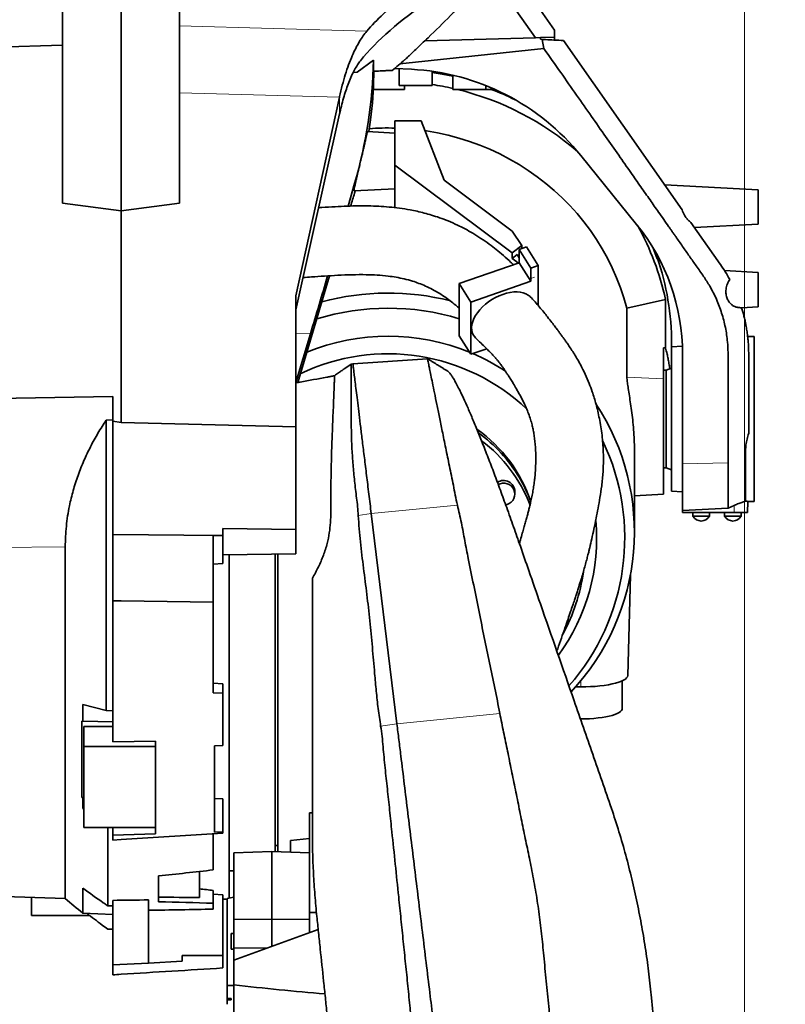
# Model space of a CAD drawing. Header units: millimetres. Extents: x 0 to 11920, y 0 to 8400.
# Tile 38 of 58: x 9032 to 9588, y 2629 to 3344. Entities that reach past the tile are written whole.
import ezdxf

# ---------------------------------------------------------------- set-up
doc = ezdxf.new("R2010")
doc.units = ezdxf.units.MM
doc.header["$LTSCALE"] = 20
doc.styles.add('SLDTEXTSTYLE0', font='TXT', dxfattribs={"width": 0.605})
doc.dimstyles.new('SLDDIMSTYLE0', dxfattribs={"dimtxt": 70, "dimasz": 70, "dimexe": 0, "dimexo": 0.0625, "dimgap": 17.5, "dimtad": 1, "dimdec": 1, "dimrnd": 1e-09, "dimzin": 12, "dimdsep": 46, "dimtxsty": 'SLDTEXTSTYLE0', "dimsah": 1, "dimcen": 0.09, "dimadec": 0, "dimazin": 3, "dimtfac": 1, "dimtofl": 0, "dimtmove": 0, "dimatfit": 3, "dimfxl": 1, "dimfrac": 2, "dimtolj": 1, "dimtzin": 12, "dimarcsym": 0})

# ---------------------------------------------------------------- blocks, each defined once
blk = doc.blocks.new('_D')
at = {"color": 7, "linetype": 'Continuous', "lineweight": 0}
for p, q in [((9105.74, 3785.49), (9105.74, 3906.18)), ((9558.74, 2030.15), (9558.74, 3906.18)), ((9558.74, 3876.18), (9105.74, 3876.18)), ((9558.74, 3876.18), (10481.16, 3876.18))]:
    blk.add_line(p, q, dxfattribs=at)
at = {"color": 7, "linetype": 'Continuous', "lineweight": 18}
for points in [[(9105.74, 3876.18), (9175.74, 3866.18), (9175.74, 3886.18)], [(9558.74, 3876.18), (9488.74, 3886.18), (9488.74, 3866.18)]]:
    blk.add_solid(points, dxfattribs=at)
at = {"color": 7, "linetype": 'Continuous', "lineweight": 18, "char_height": 70, "attachment_point": 1, "style": 'SLDTEXTSTYLE0'}
for s, insert in [('(2x M8 Through)', (9769.98, 3966.41)), ('453', (9583.32, 3966.41))]:
    blk.add_mtext(s, dxfattribs=dict(at, insert=insert))

msp = doc.modelspace()

# ---------------------------------------------------------------- linework, layer by layer
at = {"color": 7, "linetype": 'Continuous', "lineweight": 35}
for p, q in [((9391.44, 3378.24), (9420.74, 3336.39)), ((9406.82, 3330.97), (9375.5, 3375.7)), ((9105.74, 3366.09), (9105.74, 3205.14)), ((9063.24, 3362.37), (9063.24, 3210.87)), ((9148.24, 3362.37), (9148.24, 3210.87)), ((9420.74, 3336.39), (9420.74, 3331.34)), ((9406.82, 3330.97), (9326.54, 3328.87)), ((9410.39, 3331.07), (9406.82, 3330.97)), ((9420.74, 3331.34), (9410.39, 3331.07)), ((9410.39, 3331.07), (9410.39, 3329.86)), ((9411.7, 3329.79), (9410.39, 3329.86)), ((9411.7, 3329.79), (9412.93, 3323.26)), ((9420.74, 3329.32), (9420.74, 3331.34)), ((9513.41, 3205.92), (9427.24, 3328.98)), ((9063.24, 3325.6), (8870.74, 3320.06)), ((9308.36, 3311.96), (9412.93, 3323.26)), ((9277.21, 3305.97), (9289.21, 3314.59)), ((9274.48, 3305.83), (9277.21, 3305.97)), ((9289.31, 3306.61), (9289.28, 3303.75)), ((9316.66, 3308.09), (9304.5, 3308.73)), ((9307.74, 3308.56), (9307.74, 3296.39)), ((9331.74, 3296.39), (9331.74, 3306.63)), ((9346.74, 3303.78), (9346.74, 3293.39)), ((9299.74, 3293.39), (9288.96, 3293.39)), ((9311.74, 3293.39), (9299.74, 3293.39)), ((9319.74, 3296.39), (9307.74, 3296.39)), ((9311.74, 3293.39), (9311.74, 3296.39)), ((9331.74, 3296.39), (9319.74, 3296.39)), ((9358.74, 3293.39), (9346.74, 3293.39)), ((9370.74, 3293.39), (9358.74, 3293.39)), ((9370.74, 3293.39), (9370.74, 3296.23)), ((9374.74, 3293.39), (9370.74, 3293.39)), ((9374.74, 3293.39), (9374.74, 3294.57)), ((9232.74, 3143.54), (9264.37, 3287.71)), ((9264.49, 3275.74), (9232.74, 3133.22)), ((9287.03, 3271.4), (9285.75, 3262.75)), ((9304.74, 3270.6), (9304.74, 3238.29)), ((9304.74, 3270.6), (9323.78, 3270.6)), ((9323.78, 3270.6), (9340.44, 3227.47)), ((9304.74, 3261.75), (9284.86, 3262.79)), ((9480.31, 3195.38), (9439.88, 3245.31)), ((9304.74, 3238.29), (9389.94, 3174.65)), ((9304.74, 3207.49), (9304.74, 3238.29)), ((9340.44, 3227.47), (9389.94, 3190.5)), ((9275.43, 3225.11), (9270.64, 3208.64)), ((9275.13, 3219.67), (9304.74, 3221.23)), ((9568.74, 3220.48), (9500.72, 3224.04)), ((9568.74, 3220.48), (9568.74, 3195.48)), ((9275.9, 3219.71), (9275.43, 3218.06)), ((9063.24, 3210.87), (9105.74, 3205.14)), ((9105.74, 3205.14), (9148.24, 3210.87)), ((9105.74, 3051.49), (9105.74, 3205.14)), ((9541.08, 3166.4), (9519.82, 3196.77)), ((9522.42, 3193.05), (9568.74, 3195.48)), ((9389.94, 3190.5), (9397.01, 3179.94)), ((9397.01, 3179.94), (9389.94, 3174.65)), ((9394.92, 3177.17), (9400.36, 3179.06)), ((9403.37, 3163.63), (9394.92, 3177.17)), ((9394.92, 3177.17), (9394.92, 3169.52)), ((9397.01, 3177.89), (9397.01, 3179.94)), ((9400.36, 3179.06), (9408.81, 3165.52)), ((9492.38, 3178.13), (9495.25, 3170.29)), ((9389.94, 3170.67), (9389.94, 3174.65)), ((9393.54, 3173.36), (9389.94, 3170.67)), ((9389.94, 3170.67), (9393.26, 3168.18)), ((9394.92, 3171.15), (9393.54, 3173.36)), ((9494.78, 3171.6), (9495.25, 3171.41)), ((9495.25, 3171.41), (9495.25, 3170.29)), ((9394.92, 3167.53), (9351.42, 3152.37)), ((9393.26, 3168.18), (9393.63, 3167.9)), ((9394.06, 3167.23), (9393.63, 3167.9)), ((9393.63, 3167.9), (9393.63, 3167.08)), ((9394.92, 3169.52), (9394.92, 3167.53)), ((9394.92, 3167.53), (9403.37, 3153.99)), ((9403.37, 3163.63), (9408.81, 3165.52)), ((9403.37, 3163.63), (9403.37, 3155.98)), ((9408.81, 3165.52), (9408.81, 3139.32)), ((9541.14, 3166.31), (9541.08, 3166.4)), ((9257.26, 3158), (9234.08, 3080.44)), ((9403.37, 3155.98), (9403.37, 3153.99)), ((9568.74, 3160.48), (9544.17, 3161.77)), ((9568.74, 3160.48), (9568.74, 3135.48)), ((9359.87, 3138.83), (9351.42, 3152.37)), ((9351.42, 3152.37), (9351.42, 3114.48)), ((9403.37, 3153.99), (9359.87, 3138.83)), ((9232.74, 3048.36), (9232.74, 3143.54)), ((9359.87, 3138.83), (9359.87, 3100.94)), ((9408.81, 3139.32), (9408.81, 3136.7)), ((9408.81, 3136.7), (9408.81, 3136.42)), ((9473.26, 3134.46), (9501.31, 3140.88)), ((9473.26, 3084.44), (9473.26, 3134.46)), ((9501.31, 3140.88), (9501.31, 3105.52)), ((9556.59, 3134.84), (9568.74, 3135.48)), ((9556.59, 3134.84), (9558.1, 3129.53)), ((9232.74, 3080.37), (9243.38, 3115.92)), ((9359.87, 3100.94), (9351.42, 3114.48)), ((9565.74, 3113.98), (9561, 3113.98)), ((9565.74, 3113.98), (9565.74, 2993.98)), ((9499.74, 3083.1), (9499.74, 3105.58)), ((9505.74, 3106.48), (9505.74, 3108.47)), ((9513.62, 3106.89), (9505.74, 3106.48)), ((9505.74, 3106.48), (9505.74, 3001.48)), ((9359.87, 3100.94), (9371.44, 3104.97)), ((9513.74, 3021.25), (9513.74, 3100.98)), ((9561.74, 3100.98), (9561.74, 3100.91)), ((9561.74, 3100.91), (9561.74, 3095.86)), ((9273, 3093.69), (9268.28, 3090.63)), ((9274.2, 3093.99), (9272.99, 3093.77)), ((9328.42, 3097.75), (9274.2, 3093.99)), ((9274.22, 3093.99), (9274.21, 3093.99)), ((9561.74, 3095.86), (9561.74, 3091.92)), ((9501.74, 3089.48), (9499.74, 3089.48)), ((9505.74, 3090.93), (9501.74, 3089.48)), ((9501.74, 3053.98), (9501.74, 3089.48)), ((9235.95, 3080.78), (9232.74, 3080.2)), ((8984.1, 3068.48), (9099.74, 3070.2)), ((9099.74, 3052.26), (9099.74, 3070.2)), ((9099.74, 3053.44), (9094.95, 3053.17)), ((9094.95, 2842.14), (9094.95, 3053.17)), ((9099.74, 3052.26), (9099.74, 2969.95)), ((9105.74, 3051.49), (9099.74, 3052.26)), ((9232.74, 3048.36), (9105.74, 3051.49)), ((9232.74, 2973.65), (9232.74, 3048.36)), ((9501.74, 3018.48), (9501.74, 3053.98)), ((9478.74, 2971.87), (9478.74, 3031.14)), ((9513.74, 2987.55), (9513.74, 3021.25)), ((9546.74, 3024.16), (9546.74, 3022.08)), ((9499.74, 3018.48), (9501.74, 3018.48)), ((9501.74, 3018.48), (9505.74, 3017.02)), ((9099.74, 2999.28), (9099.74, 2999.28)), ((9391.88, 2999.39), (9391.88, 3001.34)), ((9478.74, 2998.18), (9499.75, 2999.28)), ((9505.74, 3001.48), (9513.74, 3001.06)), ((9551.28, 2991.12), (9546.74, 2989.03)), ((9560.8, 2985.98), (9561.22, 2993.99)), ((9561.1, 2993.98), (9565.74, 2993.98)), ((9306.18, 2832.49), (9287.51, 2985.14)), ((9513.74, 2987.55), (9546.74, 2989.03)), ((9513.74, 2985.98), (9513.74, 2987.55)), ((9551.27, 2985.98), (9513.74, 2985.98)), ((9521.24, 2985.98), (9521.24, 2983.38)), ((9533.24, 2983.38), (9533.24, 2985.98)), ((9544.24, 2985.98), (9544.24, 2983.38)), ((9560.8, 2985.98), (9551.27, 2985.98)), ((9556.24, 2983.38), (9556.24, 2985.98)), ((9521.24, 2983.38), (9533.24, 2983.38)), ((9544.24, 2983.38), (9556.24, 2983.38)), ((9099.74, 2969.95), (9177.3, 2969.23)), ((9099.74, 2969.95), (9099.74, 2921.86)), ((9179.74, 2969.29), (9179.74, 2974.27)), ((9232.74, 2973.65), (9179.74, 2974.27)), ((9232.74, 2956), (9232.74, 2973.65)), ((9172.74, 2968.99), (9177.3, 2969.23)), ((9172.74, 2968.99), (9172.74, 2920.76)), ((9179.74, 2969.29), (9177.3, 2969.23)), ((9179.74, 2969.29), (9179.74, 2948.83)), ((9065.22, 2705.4), (9065.22, 2961)), ((9179.74, 2955.28), (9232.74, 2956)), ((9184.24, 2955.35), (9184.24, 2705.67)), ((9217.74, 2955.8), (9217.74, 2739.59)), ((9172.74, 2948.37), (9179.74, 2948.83)), ((9473.82, 2867.49), (9475.79, 2940.47)), ((9099.74, 2921.86), (9099.74, 2819.34)), ((9172.74, 2920.76), (9172.74, 2854.89)), ((9469.74, 2843.3), (9469.74, 2863.6)), ((9179.74, 2861.58), (9172.74, 2862.01)), ((9179.74, 2854.59), (9179.74, 2861.58)), ((9439.74, 2859.24), (9435.96, 2859.24)), ((9179.74, 2854.59), (9172.74, 2854.89)), ((9179.74, 2854.59), (9179.74, 2816.63)), ((9094.95, 2842.14), (9077.93, 2846.51)), ((9077.93, 2846.51), (9077.93, 2834.24)), ((9099.74, 2841.83), (9094.95, 2842.14)), ((9077.23, 2834.42), (9077.23, 2778.95)), ((9077.93, 2834.24), (9099.74, 2833.87)), ((9078.74, 2830.35), (9078.74, 2815.98)), ((9078.74, 2830.35), (9099.74, 2830.35)), ((9130.74, 2819.87), (9099.74, 2819.34)), ((9130.74, 2752.37), (9130.74, 2819.87)), ((9130.74, 2815.98), (9078.74, 2815.98)), ((9078.74, 2757.14), (9078.74, 2815.98)), ((9179.74, 2816.63), (9173.74, 2816.52)), ((9173.74, 2816.52), (9173.74, 2753.71)), ((9077.23, 2778.95), (9078.74, 2778.95)), ((9077.93, 2778.62), (9077.93, 2770.81)), ((9078.74, 2778.6), (9077.93, 2778.62)), ((9179.74, 2777.85), (9173.74, 2778.04)), ((9179.74, 2753.9), (9179.74, 2777.85)), ((9077.93, 2770.81), (9078.74, 2770.82)), ((9077.93, 2770.81), (9078.74, 2770.46)), ((9242.74, 2767.78), (9244.74, 2767.84)), ((9242.74, 2767.78), (9242.74, 2695.3)), ((9078.74, 2757.14), (9130.74, 2757.14)), ((9096.21, 2757.14), (9096.21, 2700.07)), ((9099.74, 2751.41), (9099.74, 2757.14)), ((9099.74, 2751.41), (9130.74, 2752.37)), ((9099.74, 2751.41), (9099.74, 2747.94)), ((9172.74, 2752.34), (9172.74, 2726.23)), ((9173.74, 2753.71), (9179.74, 2753.9)), ((9179.74, 2753.9), (9179.74, 2752.85)), ((9228.74, 2747.61), (9242.74, 2749.03)), ((9217.74, 2743.99), (9219.74, 2743.99)), ((9228.74, 2747.61), (9228.74, 2739.2)), ((9187.74, 2738.7), (9215.24, 2739.68)), ((9187.74, 2690.24), (9187.74, 2738.7)), ((9242.74, 2738.7), (9215.24, 2739.68)), ((9215.24, 2690.42), (9215.24, 2739.68)), ((9133, 2703.11), (9133, 2721.85)), ((9162.74, 2706.17), (9162.74, 2725.11)), ((9184.24, 2725.49), (9187.74, 2725.49)), ((9077.93, 2713.06), (9077.93, 2694.93)), ((9021.13, 2706.94), (9065.22, 2705.4)), ((9040.74, 2693.07), (9040.74, 2706.26)), ((9172.74, 2702.08), (9172.74, 2711.37)), ((9172.74, 2708.61), (9179.74, 2708.07)), ((9179.74, 2708.07), (9179.74, 2664.09)), ((9179.74, 2704.99), (9182.74, 2704.99)), ((9182.74, 2705.55), (9187.74, 2706.35)), ((9182.74, 2705.55), (9182.74, 2642.13)), ((9099.74, 2657.17), (9099.74, 2704.11)), ((9125.74, 2658.54), (9125.74, 2704.48)), ((9172.74, 2697.71), (9172.74, 2702.08)), ((9040.74, 2693.07), (9083.04, 2693.07)), ((9077.93, 2694.93), (9099.74, 2693.79)), ((9187.74, 2690.24), (9215.24, 2690.42)), ((9242.74, 2690.24), (9215.24, 2690.42)), ((9215.24, 2670.65), (9215.24, 2690.42)), ((9247.7, 2695.3), (9242.74, 2695.3)), ((9242.74, 2695.3), (9242.74, 2680.69)), ((9187.74, 2669.68), (9187.74, 2690.24)), ((9187.74, 2680.07), (9185.74, 2680.07)), ((9185.74, 2668.77), (9185.74, 2680.07)), ((9187.74, 2660.61), (9248.98, 2682.97)), ((9187.74, 2669.68), (9211.48, 2669.28)), ((9187.74, 2660.61), (9187.74, 2669.68)), ((9179.74, 2664.09), (9150.24, 2664.09)), ((9150.24, 2664.09), (9150.24, 2659.82)), ((9179.74, 2664.09), (9179.74, 2654.97)), ((9185.74, 2668.77), (9187.74, 2668.77)), ((9125.74, 2658.54), (9099.74, 2657.17)), ((9099.74, 2657.17), (9099.74, 2650.03)), ((9150.24, 2659.82), (9125.74, 2658.54)), ((9187.74, 2660.61), (9187.74, 2642.73)), ((9182.74, 2642.13), (9187.74, 2642.13)), ((9182.74, 2642.13), (9182.74, 2632.78)), ((9187.74, 2642.73), (9187.74, 2586.56)), ((9182.74, 2632.78), (9185.74, 2632.78)), ((9182.74, 2631.74), (9182.74, 2632.78)), ((9182.74, 2631.74), (9182.74, 2628.58)), ((9185.74, 2631.74), (9182.74, 2631.74)), ((9185.74, 2631.74), (9185.74, 2632.78))]:
    msp.add_line(p, q, dxfattribs=at)
at = {"color": 8, "linetype": 'Continuous', "lineweight": 18}
for p, q in [((9148.24, 3339.58), (9284.21, 3335.68)), ((9289.28, 3306.61), (9289.28, 3303.75)), ((9264.37, 3287.71), (9148.24, 3291.05)), ((9264.49, 3275.74), (9264.49, 3288.26)), ((9275.43, 3222.77), (9275.43, 3225.11)), ((9275.43, 3218.06), (9275.43, 3219.69)), ((9393.26, 3168.18), (9393.4, 3168.29)), ((9403.37, 3155.98), (9406.09, 3156.93)), ((9243.38, 3115.92), (9232.74, 3115.97)), ((9499.74, 3083.1), (9473.26, 3084.44)), ((9513.74, 3021.25), (9546.74, 3022.08)), ((9350.09, 2991.35), (9287.51, 2985.14)), ((9551.27, 2985.98), (9551.28, 2991.12)), ((9287.51, 2985.14), (9278.12, 2983.77)), ((8999.71, 2960.31), (9065.22, 2961)), ((9439.74, 2863.69), (9439.74, 2859.24)), ((9380.94, 2839.92), (9306.18, 2832.49)), ((9306.18, 2832.49), (9294.36, 2830.77))]:
    msp.add_line(p, q, dxfattribs=at)
at = {"color": 7, "linetype": 'Continuous', "lineweight": 35, "flags": 128}
for points in [[(9346.74, 3302.99), (9339.12, 3304.58), (9331.74, 3305.83)], [(9473.26, 3134.46), (9471.11, 3141.96), (9468.62, 3149.36), (9465.79, 3156.64), (9462.63, 3163.8), (9459.14, 3170.81), (9455.33, 3177.66), (9451.21, 3184.33), (9446.78, 3190.82), (9442.06, 3197.12), (9437.05, 3203.2), (9431.76, 3209.05), (9426.21, 3214.67), (9420.41, 3220.05), (9414.36, 3225.16), (9408.08, 3230.01), (9401.59, 3234.58), (9394.89, 3238.87), (9388, 3242.86), (9380.93, 3246.54), (9373.7, 3249.91), (9366.32, 3252.97), (9358.8, 3255.7), (9351.17, 3258.1), (9343.43, 3260.17), (9335.61, 3261.9), (9327.71, 3263.29), (9326.54, 3263.47)], [(9383.11, 3144.53), (9380.43, 3143.48), (9377.79, 3142.21), (9375.22, 3140.74), (9372.76, 3139.1), (9370.45, 3137.29), (9368.32, 3135.35), (9366.39, 3133.31), (9364.7, 3131.19), (9363.27, 3129.03), (9362.11, 3126.85), (9361.25, 3124.68), (9360.7, 3122.56), (9360.46, 3120.52), (9360.54, 3118.58), (9360.94, 3116.77), (9361.65, 3115.11), (9362.66, 3113.64), (9363.2, 3113.04)], [(9403.03, 3142.77), (9402.95, 3142.85), (9401.52, 3144.01), (9399.83, 3144.95), (9397.9, 3145.65), (9395.77, 3146.11), (9393.46, 3146.3), (9391, 3146.24), (9388.43, 3145.92), (9385.79, 3145.35), (9383.11, 3144.53)], [(9385.13, 2991.62), (9386.26, 2991.89), (9387.81, 2992.56), (9389.19, 2993.53), (9390.33, 2994.76), (9391.18, 2996.18), (9391.7, 2997.75), (9391.88, 2999.39), (9391.7, 3001.03), (9391.18, 3002.6), (9390.33, 3004.03), (9389.19, 3005.26), (9387.81, 3006.23), (9386.26, 3006.9), (9384.6, 3007.24), (9382.9, 3007.24), (9381.23, 3006.9), (9379.77, 3006.28)], [(9172.74, 2920.76), (9105.74, 2921.77), (9099.74, 2921.86)], [(9473.82, 2867.49), (9473.63, 2866.68), (9473.08, 2865.82), (9472.15, 2864.98), (9470.87, 2864.17), (9469.25, 2863.39), (9467.31, 2862.66), (9465.07, 2861.99), (9462.54, 2861.37), (9459.77, 2860.83), (9456.78, 2860.35), (9453.6, 2859.96), (9450.27, 2859.65), (9446.83, 2859.42), (9443.3, 2859.29), (9439.74, 2859.24)], [(9469.74, 2843.3), (9469.7, 2842.9), (9469.35, 2842.11), (9468.65, 2841.34), (9467.61, 2840.59), (9466.25, 2839.87), (9464.57, 2839.19), (9462.61, 2838.56), (9460.37, 2837.99), (9457.9, 2837.48), (9455.21, 2837.03), (9452.34, 2836.66), (9449.32, 2836.37), (9446.19, 2836.16), (9442.98, 2836.03), (9439.74, 2835.99)], [(9077.93, 2834.24), (9077.84, 2834.26), (9077.75, 2834.29), (9077.66, 2834.31), (9077.58, 2834.33), (9077.49, 2834.35), (9077.4, 2834.38), (9077.31, 2834.4), (9077.23, 2834.42)], [(9179.74, 2752.85), (9105.74, 2748.31), (9099.74, 2747.94)]]:
    msp.add_lwpolyline(points, dxfattribs=at)
at = {"color": 7, "linetype": 'Continuous', "lineweight": 35}
for centre, radius, start, end in [((8921.68, 3770.74), 600, 309.43169, 310.55467), ((9307.76, 3138.32), 170, 39, 87), ((9299.82, 3087.73), 211.71, 77.19661, 81.32924), ((9300.89, 3091.08), 208.21, 49.02113, 76.32926), ((9300.57, 3097.77), 209.24, 64.07012, 69.23986), ((9299.74, 3080.88), 184.54, 88.4474, 94.25557), ((9363.74, 3100.98), 150, 0, 39), ((9309.71, 3099.13), 196.09, 12.29137, 29.05519), ((9311.43, 3108.43), 194.31, 0.01101, 18.91441), ((9299.74, 2961.15), 184.33, 75.72801, 105.13623), ((9299.74, 2957.43), 177.04, 73.02981, 107.02186), ((9299.74, 2958.29), 155.81, 67.67132, 112.27839), ((9299.68, 2954.73), 146.58, 46.50556, 115.75996), ((9300.77, 2960.97), 152.95, 56.44872, 66.69083), ((9308.95, 2971.8), 169.73, 316.82406, 33.33319), ((9303.05, 2960.07), 105.93, 18.47602, 54.71191), ((9302.35, 2956.22), 107.91, 30.84423, 54.26476), ((9302.99, 2952.93), 107.04, 21.05039, 52.79823), ((9308.75, 2967.58), 162.95, 318.69758, 25.55159), ((9383.76, 3001.15), 8.13, 1.32107, 124.32495), ((9304.67, 2957.74), 105.15, 19.95342, 30.77946), ((9307.57, 2967.22), 143.7, 323.76956, 5.12498), ((9527.36, 2986.78), 7, 209.04975, 269.02274), ((9527.12, 2986.78), 7, 270.97726, 330.95025), ((9550.36, 2986.78), 7, 209.04975, 269.02274), ((9550.12, 2986.78), 7, 270.97726, 330.95025), ((9306.99, 2962.45), 136.15, 331.67327, 351.60435), ((9287.58, 3222.41), 490.82, 244.62259, 244.7131), ((9357.79, 3047.31), 450, 229.44661, 231.54278)]:
    msp.add_arc(centre, radius, start, end, dxfattribs=at)
for centre, major_axis, ratio, start_param, end_param in [((9707.02, 3273.63), (449.93, 19.52), 0.3983, 2.549148, 2.806158), ((9707.02, 3259.14), (449.96, -13.05), 0.431731, 2.662365, 2.804671), ((8949.3, 3326.03), (-88.04, 334.83), 0.980801, 4.163851, 4.426939), ((8949.3, 3303.84), (339.45, 21.21), 0.914638, 6.110534, 6.214694), ((9264.36, 3223.43), (18.82, 119.5), 0.097034, 1.012713, 1.01823), ((9707.02, 3220.88), (448.86, 38.91), 0.821409, 2.885154, 2.88794), ((9281.35, 3241.16), (6.24, 21.49), 0.049456, 2.612222, 3.158816), ((9261.14, 3116.31), (87.43, 301.67), 0.049133, 1.241036, 1.273831), ((9240.4, 3187.98), (130.95, 449.41), 0.049708, 4.565862, 4.659917), ((10312.26, 3053.98), (1144.87, -58.2), 0.012734, 2.358578, 2.36052), ((8751.94, 2867.55), (1653.22, 138.23), 0.109379, 4.935823, 4.960598), ((9800.58, 2865.03), (1710.43, -99.18), 0.118736, 4.33714, 4.343433), ((8503.84, 2939.15), (1766.93, -102.45), 0.118736, 5.083334, 5.101407), ((4074.97, 3007.8), (7549.99, -159.76), 0.035744, 5.440726, 5.441353), ((9124.82, 2861.89), (4185.14, 59.51), 0.037609, 4.705861, 4.712074), ((6820.42, 2901.49), (5720.62, 0), 0.039078, 5.127164, 5.136159), ((8751.94, 2924.97), (1653.25, -95.98), 0.123953, 4.952164, 4.976939), ((4074.97, 2936.6), (7549.99, -52.77), 0.038728, 5.440241, 5.440868)]:
    msp.add_ellipse(centre, major_axis=major_axis, ratio=ratio, start_param=start_param, end_param=end_param, dxfattribs=at)
for points, knots in [([(9328.79, 3331.01), (9334.27, 3336.31), (9341.85, 3343.64), (9349.12, 3351.28), (9351.13, 3353.38)], [0, 0, 0, 0, 0.724381, 1, 1, 1, 1]), ([(9264.49, 3288.26), (9265.14, 3291.04), (9266.43, 3296.59), (9268.65, 3304.3), (9271.08, 3311.49), (9273.63, 3317.86), (9276.22, 3323.39), (9278.82, 3328.14), (9281.5, 3332.33), (9283.31, 3334.56), (9284.21, 3335.68)], [0, 0, 0, 0, 0.1274254, 0.2548555, 0.3861416, 0.5174333, 0.6366863, 0.7559423, 0.8779704, 1, 1, 1, 1]), ([(9311.79, 3314.87), (9311.78, 3314.86), (9311.74, 3314.83), (9312.09, 3315.16), (9312.76, 3315.8), (9313.85, 3316.83), (9315.41, 3318.32), (9317.7, 3320.49), (9320.62, 3323.26), (9324.4, 3326.85), (9327.22, 3329.52), (9328.79, 3331.01)], [0, 0, 0, 0, 0.037781, 0.123554, 0.203669, 0.285686, 0.395707, 0.508896, 0.657327, 0.809959, 1, 1, 1, 1]), ([(9427.24, 3328.98), (9424.9, 3329.1), (9420.59, 3329.33), (9415.39, 3329.6), (9412.55, 3329.75), (9411.7, 3329.79)], [0, 0, 0, 0, 0.455791, 0.838247, 1, 1, 1, 1]), ([(9412.93, 3323.26), (9417.01, 3317.44), (9424.93, 3306.12), (9436.48, 3289.63), (9447.36, 3274.1), (9457.55, 3259.54), (9467.07, 3245.95), (9475.6, 3233.77), (9483.18, 3222.94), (9489.88, 3213.37), (9495.43, 3205.45), (9499.93, 3199.01), (9502.64, 3195.15), (9504.33, 3192.74), (9505.09, 3191.66), (9505.83, 3190.59), (9506.56, 3189.55), (9507.28, 3188.52), (9507.99, 3187.5), (9510.14, 3184.44), (9513.72, 3179.33), (9518.69, 3172.21), (9523.76, 3164.94), (9528.85, 3157.82), (9534.04, 3149.85), (9538.5, 3140.95), (9542.3, 3130.91), (9544.99, 3120.51), (9546.4, 3110.88), (9546.8, 3102.16), (9546.72, 3094.17), (9546.75, 3085.22), (9546.74, 3078.51), (9546.74, 3074.3), (9546.74, 3073.26), (9546.74, 3072.22), (9546.74, 3071.18), (9546.74, 3070.15), (9546.74, 3069.11), (9546.74, 3068.07), (9546.74, 3067.11), (9546.74, 3066.05), (9546.74, 3064.62), (9546.74, 3062.52), (9546.74, 3059.71), (9546.74, 3057.18), (9546.74, 3055.11), (9546.74, 3053.71), (9546.74, 3052.23), (9546.74, 3050.68), (9546.74, 3049.06), (9546.74, 3047.35), (9546.74, 3039.05), (9546.74, 3031.31), (9546.74, 3024.16)], [0, 0, 0, 0, 0.062209, 0.120973, 0.176292, 0.228165, 0.276592, 0.321575, 0.358309, 0.392376, 0.423774, 0.443036, 0.461135, 0.465038, 0.468883, 0.472669, 0.476397, 0.480066, 0.483676, 0.487228, 0.512786, 0.538343, 0.563254, 0.590392, 0.614926, 0.646691, 0.678588, 0.710811, 0.742984, 0.766155, 0.789278, 0.814912, 0.846582, 0.849693, 0.852803, 0.855914, 0.859024, 0.862135, 0.865245, 0.868356, 0.871466, 0.873885, 0.877907, 0.884317, 0.89274, 0.903174, 0.907141, 0.911336, 0.915759, 0.92041, 0.92529, 0.930397, 0.935733, 1, 1, 1, 1]), ([(9279.6, 3314.18), (9278.9, 3313.25), (9277.5, 3311.38), (9275.36, 3307.73), (9273.23, 3303.45), (9271.24, 3298.72), (9269.41, 3293.72), (9267.75, 3288.51), (9266.17, 3282.89), (9265.21, 3278.8), (9264.72, 3276.76)], [0, 0, 0, 0, 0.130747, 0.261496, 0.396024, 0.530552, 0.646574, 0.762594, 0.881298, 1, 1, 1, 1]), ([(9289.21, 3314.59), (9289.19, 3313.14), (9289.15, 3310.22), (9289.12, 3307.81), (9289.1, 3306.6)], [0, 0, 0, 0, 0.499545, 1, 1, 1, 1]), ([(9289.1, 3306.6), (9289.13, 3306.6), (9290.9, 3306.69), (9294.09, 3306.86), (9297.87, 3307.06), (9300.62, 3307.2), (9302.44, 3307.3), (9302.66, 3307.31), (9302.78, 3307.31)], [0, 0, 0, 0, 0.003288, 0.196846, 0.391506, 0.589609, 0.788895, 1, 1, 1, 1]), ([(9275.43, 3222.77), (9275.52, 3223.23), (9275.75, 3224.32), (9276.24, 3226.47), (9276.89, 3229.22), (9277.64, 3232.33), (9278.47, 3235.74), (9279.34, 3239.34), (9280.22, 3243.06), (9281.08, 3246.75), (9281.89, 3250.29), (9282.63, 3253.56), (9283.27, 3256.45), (9283.81, 3258.87), (9284.24, 3260.76), (9284.56, 3262.04), (9284.77, 3262.73), (9284.83, 3262.73), (9284.85, 3262.72)], [0, 0, 0, 0, 0.043982, 0.105919, 0.167866, 0.232118, 0.296377, 0.362951, 0.429525, 0.49712, 0.564709, 0.631717, 0.698717, 0.764286, 0.829849, 0.894039, 0.958226, 1, 1, 1, 1]), ([(9390.71, 3166.06), (9390.14, 3166.63), (9387.83, 3168.92), (9383.71, 3172.65), (9378.48, 3177.09), (9373.05, 3181.26), (9367.41, 3185.17), (9361.52, 3188.86), (9355.84, 3192.07), (9349.86, 3195.08), (9343.67, 3197.81), (9337.34, 3200.21), (9331.53, 3202.1), (9326.11, 3203.62), (9320.9, 3204.88), (9314.9, 3206.09), (9308.09, 3207.17), (9300.48, 3208.02), (9292.93, 3208.55), (9285.46, 3208.81), (9277.81, 3208.84), (9269.76, 3208.65), (9260.99, 3208.24), (9254.11, 3207.83), (9250.1, 3207.56), (9249.29, 3207.5)], [0, 0, 0, 0, 0.0168429, 0.0676581, 0.1141655, 0.1560973, 0.2042843, 0.2493012, 0.2912058, 0.3299583, 0.3770849, 0.4195646, 0.4577877, 0.492347, 0.5259616, 0.5591934, 0.60851, 0.6574238, 0.7060576, 0.7544038, 0.8028954, 0.8563795, 0.9164292, 0.9832993, 1, 1, 1, 1]), ([(9513.41, 3205.92), (9513.63, 3205.25), (9514.08, 3203.89), (9515.13, 3201.85), (9516.51, 3199.85), (9518.14, 3198.09), (9519.29, 3197.18), (9519.82, 3196.77)], [0, 0, 0, 0, 0.170141, 0.345231, 0.57222, 0.805741, 1, 1, 1, 1]), ([(9541.14, 3166.31), (9542.34, 3164.55), (9544.79, 3160.94), (9546.9, 3157.18), (9547.97, 3155.26)], [0, 0, 0, 0, 0.489698, 1, 1, 1, 1]), ([(9237.98, 3156.72), (9240.05, 3156.86), (9245.19, 3157.21), (9253.56, 3157.79), (9263.33, 3158.39), (9273.53, 3158.82), (9283.06, 3158.9), (9291.79, 3158.58), (9299.02, 3157.94), (9305.63, 3156.98), (9311.52, 3155.79), (9317.07, 3154.3), (9322.25, 3152.53), (9327.13, 3150.54), (9332.22, 3148.05), (9336.87, 3145.37), (9341.11, 3142.62), (9344.98, 3139.82), (9348.46, 3137.05), (9350.58, 3135.16), (9351.42, 3134.41)], [0, 0, 0, 0, 0.053563, 0.132704, 0.21561, 0.301928, 0.390048, 0.456347, 0.523956, 0.570751, 0.618921, 0.6689, 0.708263, 0.75012, 0.795814, 0.846547, 0.883452, 0.923795, 0.969701, 1, 1, 1, 1]), ([(9547.97, 3155.26), (9547.35, 3154.26), (9546.4, 3152.74), (9545.6, 3150.23), (9545.15, 3147.69), (9545.19, 3144.64), (9546.03, 3141.44), (9547.35, 3139.07), (9548.9, 3137.36), (9550.62, 3136.09), (9552.7, 3135.18), (9554.77, 3134.8), (9556.09, 3134.83), (9556.59, 3134.84)], [0, 0, 0, 0, 0.118044, 0.179261, 0.242809, 0.350665, 0.450766, 0.559024, 0.638795, 0.720854, 0.826112, 0.934379, 1, 1, 1, 1]), ([(9422.38, 2885.21), (9422.58, 2885.79), (9423.7, 2888.99), (9425.67, 2894.63), (9428.16, 2901.8), (9430.38, 2908.21), (9432.26, 2913.68), (9433.82, 2918.28), (9435.08, 2922.07), (9436.11, 2925.22), (9437.07, 2928.2), (9437.99, 2931.07), (9438.9, 2933.93), (9439.76, 2936.7), (9440.71, 2939.81), (9441.79, 2943.47), (9442.91, 2947.43), (9443.99, 2951.42), (9444.9, 2954.91), (9445.63, 2957.83), (9446.57, 2961.72), (9447.79, 2967.07), (9449.34, 2974.22), (9450.87, 2981.64), (9452.37, 2989.24), (9453.78, 2997.09), (9454.83, 3004.13), (9455.53, 3010.34), (9455.92, 3015.3), (9456.14, 3020.06), (9456.21, 3024.34), (9456.17, 3027.8), (9456.09, 3030.49), (9455.98, 3032.83), (9455.82, 3035.46), (9455.56, 3038.61), (9455.1, 3042.96), (9454.37, 3048.25), (9453.32, 3054.13), (9452.14, 3059.6), (9450.88, 3064.59), (9449.53, 3069.27), (9447.9, 3074.34), (9445.78, 3080.07), (9442.96, 3086.66), (9439.98, 3092.65), (9437.07, 3097.84), (9434.62, 3101.88), (9432.27, 3105.49), (9430.19, 3108.52), (9428.43, 3111), (9426.98, 3113.01), (9425.69, 3114.77), (9424.36, 3116.57), (9422.89, 3118.55), (9420.98, 3121.1), (9418.52, 3124.33), (9415.74, 3127.93), (9412.77, 3131.68), (9409.73, 3135.38), (9406.4, 3139.26), (9404.18, 3141.57), (9403.02, 3142.78)], [0, 0, 0, 0, 0.005761, 0.031572, 0.056482, 0.078537, 0.097727, 0.114113, 0.127758, 0.138705, 0.148636, 0.15989, 0.168632, 0.178058, 0.188178, 0.199978, 0.215253, 0.230088, 0.24263, 0.252863, 0.261641, 0.284653, 0.310966, 0.339764, 0.3669, 0.395222, 0.426308, 0.444584, 0.462688, 0.479892, 0.495901, 0.509134, 0.517369, 0.525089, 0.534758, 0.546429, 0.560104, 0.583279, 0.605566, 0.626329, 0.645552, 0.663241, 0.68095, 0.705755, 0.733075, 0.762897, 0.781614, 0.799361, 0.815128, 0.828921, 0.839744, 0.848939, 0.857092, 0.865818, 0.875453, 0.886761, 0.901919, 0.920878, 0.937547, 0.956278, 0.977069, 1, 1, 1, 1]), ([(9558.1, 3129.53), (9558.37, 3128.46), (9558.92, 3126.26), (9559.64, 3122.83), (9560.3, 3119.19), (9560.78, 3115.84), (9561.16, 3112.62), (9561.45, 3109.38), (9561.69, 3105.42), (9561.72, 3102.54), (9561.74, 3100.98)], [0, 0, 0, 0, 0.114009, 0.235079, 0.363209, 0.498401, 0.586714, 0.699752, 0.837514, 1, 1, 1, 1]), ([(9363.2, 3113.04), (9364.58, 3111.68), (9367.21, 3109.09), (9370.61, 3105.81), (9373.44, 3102.99), (9375.77, 3100.54), (9377.67, 3098.42), (9379.21, 3096.59), (9380.64, 3094.81), (9382.03, 3092.98), (9383.41, 3091.06), (9384.68, 3089.2), (9385.97, 3087.23), (9387.36, 3085.07), (9388.97, 3082.52), (9390.87, 3079.41), (9393.08, 3075.69), (9395.52, 3071.34), (9397.91, 3066.73), (9400.03, 3062.2), (9401.83, 3057.81), (9403.25, 3053.67), (9404.31, 3049.87), (9405.08, 3046.51), (9405.73, 3043.06), (9406.28, 3039.19), (9406.7, 3035), (9406.97, 3030.61), (9407.09, 3026.1), (9407.04, 3021.36), (9406.85, 3017.2), (9406.6, 3013.96), (9406.4, 3011.82), (9406.19, 3009.88), (9405.95, 3007.89), (9405.58, 3005.17), (9405.01, 3001.64), (9404.22, 2997.52), (9403.37, 2993.58), (9402.54, 2990.08), (9401.75, 2986.97), (9400.95, 2983.93), (9400.09, 2980.8), (9399.14, 2977.42), (9398.1, 2973.77), (9396.91, 2969.6), (9395.91, 2966.1), (9395.28, 2963.96), (9395.13, 2963.45)], [0, 0, 0, 0, 0.031787, 0.060689, 0.08668, 0.109664, 0.129554, 0.146287, 0.159834, 0.177177, 0.19307, 0.207949, 0.222645, 0.240138, 0.260637, 0.284075, 0.313168, 0.345633, 0.379714, 0.410825, 0.438798, 0.468088, 0.49325, 0.514659, 0.537159, 0.563863, 0.591857, 0.61868, 0.646839, 0.677076, 0.707469, 0.721494, 0.734033, 0.744925, 0.75531, 0.768931, 0.792542, 0.816709, 0.839203, 0.858663, 0.875205, 0.890795, 0.908492, 0.926311, 0.945129, 0.966471, 0.991926, 1, 1, 1, 1]), ([(9504.37, 3090.43), (9504.36, 3090.48), (9504.2, 3091.85), (9503.79, 3094.35), (9503.16, 3097.87), (9502.33, 3101.76), (9501.7, 3104.09), (9501.31, 3105.52)], [0, 0, 0, 0, 0.007151, 0.219571, 0.436403, 0.654725, 1, 1, 1, 1]), ([(9278.12, 2983.77), (9277.96, 2985.93), (9277.66, 2990.25), (9276.53, 2998.64), (9275.35, 3008.93), (9274.28, 3020.77), (9273.45, 3032.2), (9273.04, 3043.06), (9272.98, 3053.29), (9273, 3062.6), (9273, 3070.86), (9273, 3077.95), (9273, 3082.84), (9273, 3086.13), (9273, 3088.29), (9273, 3090.11), (9273, 3091.99), (9273, 3093.5), (9273, 3093.64), (9273, 3093.7)], [0, 0, 0, 0, 0.033374, 0.066858, 0.134131, 0.202494, 0.271268, 0.343138, 0.415486, 0.489297, 0.563629, 0.63743, 0.71176, 0.749737, 0.787785, 0.826052, 0.864394, 0.936865, 1, 1, 1, 1]), ([(9287.51, 2985.14), (9286.93, 2989.93), (9285.75, 2999.52), (9284.1, 3013.06), (9282.54, 3025.85), (9281.11, 3037.51), (9279.83, 3048.01), (9278.68, 3057.38), (9277.65, 3065.79), (9276.75, 3073.18), (9275.97, 3079.52), (9275.33, 3084.75), (9274.83, 3088.85), (9274.47, 3091.84), (9274.26, 3093.5), (9274.18, 3094.19), (9274.2, 3093.99), (9274.2, 3093.99)], [0, 0, 0, 0, 0.075127, 0.150214, 0.225257, 0.300253, 0.37036, 0.440428, 0.510456, 0.580447, 0.650406, 0.720336, 0.790241, 0.860128, 0.930003, 0.999871, 1, 1, 1, 1]), ([(9350.09, 2991.35), (9349.54, 2993.78), (9348.44, 2998.65), (9347.19, 3005.83), (9345.74, 3012.83), (9344.3, 3019.67), (9342.96, 3026.34), (9341.64, 3032.82), (9340.36, 3039.09), (9338.8, 3046.73), (9337.03, 3055.44), (9335.13, 3064.76), (9333.43, 3073.11), (9332, 3080.15), (9330.83, 3085.92), (9329.95, 3090.2), (9329.31, 3093.31), (9328.87, 3095.49), (9328.55, 3097.06), (9328.39, 3097.87), (9328.42, 3097.67), (9328.43, 3097.64)], [0, 0, 0, 0, 0.038938, 0.077996, 0.117347, 0.156772, 0.196593, 0.236494, 0.276701, 0.316989, 0.389805, 0.463117, 0.5372, 0.612342, 0.680114, 0.748293, 0.804524, 0.857586, 0.910844, 0.983568, 1, 1, 1, 1]), ([(9343.09, 3088.66), (9342.87, 3088.8), (9342.28, 3089.16), (9341.48, 3089.65), (9340.54, 3090.23), (9339.67, 3090.77), (9338.83, 3091.29), (9338.05, 3091.77), (9336.78, 3092.55), (9335.21, 3093.53), (9333.62, 3094.51), (9332.58, 3095.16), (9331.91, 3095.58), (9331.25, 3095.98), (9330.53, 3096.43), (9329.68, 3096.96), (9329.04, 3097.36), (9328.58, 3097.65), (9328.48, 3097.71)], [0, 0, 0, 0, 0.039596, 0.105191, 0.167698, 0.227175, 0.283669, 0.337223, 0.387874, 0.54269, 0.663197, 0.716848, 0.759509, 0.801613, 0.852446, 0.912027, 0.98083, 1, 1, 1, 1]), ([(9561.74, 3091.92), (9561.74, 3090.84), (9561.74, 3088.99), (9561.74, 3086.65), (9561.74, 3085.22), (9561.74, 3084.54), (9561.74, 3084.06), (9561.74, 3083.51), (9561.74, 3082.75), (9561.74, 3082.07), (9561.74, 3081.47), (9561.74, 3080.95), (9561.74, 3080.25), (9561.74, 3079.26), (9561.74, 3077.93), (9561.74, 3076.31), (9561.74, 3074.46), (9561.74, 3072.42), (9561.74, 3070.39), (9561.74, 3068.1), (9561.74, 3065.71), (9561.74, 3063.42), (9561.74, 3061.65), (9561.74, 3059.85), (9561.74, 3057.83), (9561.74, 3055.42), (9561.74, 3053.02), (9561.74, 3050.61), (9561.74, 3048.2), (9561.74, 3045.85), (9561.74, 3044.3), (9561.74, 3043.55)], [0, 0, 0, 0, 0.0704011, 0.121553, 0.1534559, 0.1647509, 0.1661097, 0.1845217, 0.2010918, 0.2158205, 0.2287089, 0.2397583, 0.248971, 0.2737857, 0.3012561, 0.3314096, 0.3726416, 0.4138737, 0.4551057, 0.4963378, 0.5536997, 0.6003066, 0.6361584, 0.6612552, 0.7101135, 0.7589718, 0.8078302, 0.8566885, 0.9055468, 0.9544051, 1, 1, 1, 1]), ([(9232.74, 3080.2), (9233.81, 3080.39), (9241.3, 3081.76), (9248.8, 3083.13), (9255.22, 3084.3)], [0, 0, 0, 0, 0.142739, 1, 1, 1, 1]), ([(9244.74, 2938.15), (9246.24, 2940.88), (9249.25, 2946.34), (9252.86, 2954.85), (9255.57, 2963.15), (9257.18, 2971.17), (9257.93, 2978.78), (9258.19, 2986.26), (9258.17, 2995.56), (9258.21, 3006.47), (9258.41, 3018.64), (9258.7, 3030.04), (9259.06, 3040.55), (9259.45, 3050.08), (9259.81, 3058.63), (9260.14, 3066.12), (9260.4, 3072.37), (9260.58, 3077.38), (9260.72, 3081.2), (9260.82, 3084.02), (9260.86, 3084.95), (9260.88, 3085.42)], [0, 0, 0, 0, 0.0395579, 0.0791944, 0.1186929, 0.1530887, 0.1876398, 0.222314, 0.2568782, 0.3200033, 0.3833487, 0.4466911, 0.509812, 0.572724, 0.6358581, 0.698987, 0.7618917, 0.8213224, 0.8809429, 0.9405659, 1, 1, 1, 1]), ([(9255.22, 3084.3), (9256.03, 3084.45), (9257.68, 3084.75), (9259.56, 3085.14), (9260.6, 3085.36), (9260.88, 3085.42)], [0, 0, 0, 0, 0.41276, 0.837508, 1, 1, 1, 1]), ([(9268.22, 3090.71), (9268.22, 3090.72), (9268.23, 3090.72), (9267.89, 3090.47), (9267.24, 3089.99), (9266.31, 3089.31), (9265.1, 3088.44), (9263.36, 3087.18), (9261.83, 3086.09), (9260.88, 3085.42)], [0, 0, 0, 0, 0.085602, 0.223161, 0.354445, 0.489186, 0.627503, 0.769191, 1, 1, 1, 1]), ([(9462.02, 2771), (9459.76, 2777.59), (9455.25, 2790.77), (9446.22, 2816.78), (9431.28, 2859.62), (9415.78, 2904.14), (9402.74, 2941.63), (9397.05, 2957.95), (9393.35, 2968.57), (9390.86, 2975.69), (9388.38, 2982.69), (9385.19, 2991.6), (9381.31, 3002.27), (9376.81, 3014.39), (9372.4, 3025.98), (9368.18, 3036.78), (9364.19, 3046.72), (9360.44, 3055.73), (9356.91, 3063.86), (9353.95, 3070.35), (9351.51, 3075.43), (9349.5, 3079.35), (9347.68, 3082.65), (9345.86, 3085.58), (9344.26, 3087.76), (9343.43, 3088.35), (9343.06, 3088.61)], [0, 0, 0, 0, 0.049126, 0.098341, 0.19694, 0.375591, 0.437006, 0.481675, 0.499824, 0.517977, 0.536181, 0.554421, 0.588712, 0.623237, 0.658118, 0.693495, 0.727789, 0.762319, 0.79722, 0.83263, 0.858327, 0.884126, 0.910246, 0.936476, 0.971962, 1, 1, 1, 1]), ([(9478.7, 3031.14), (9478.71, 3032.56), (9478.72, 3036.27), (9478.41, 3042.59), (9477.85, 3049.77), (9477.07, 3056.8), (9476.18, 3063.43), (9475.25, 3069.57), (9474.39, 3074.94), (9473.72, 3079.4), (9473.32, 3082.62), (9473.28, 3083.89), (9473.26, 3084.44)], [0, 0, 0, 0, 0.063504, 0.166366, 0.272169, 0.375919, 0.482534, 0.588809, 0.698129, 0.80476, 0.914647, 1, 1, 1, 1]), ([(9499.74, 2999.37), (9499.74, 2999.37), (9499.74, 2999.35), (9499.74, 3000.51), (9499.74, 3002.86), (9499.74, 3006.46), (9499.74, 3011.01), (9499.74, 3016.48), (9499.74, 3022.6), (9499.74, 3029.32), (9499.74, 3036.31), (9499.74, 3043.51), (9499.74, 3050.6), (9499.74, 3057.49), (9499.74, 3063.9), (9499.74, 3069.74), (9499.74, 3074.75), (9499.74, 3078.87), (9499.74, 3081.6), (9499.74, 3082.68), (9499.74, 3083.1)], [0, 0, 0, 0, 0.0110747, 0.0701687, 0.130982, 0.189951, 0.25065, 0.3092655, 0.3695964, 0.4279228, 0.487942, 0.546178, 0.6060986, 0.6644081, 0.724397, 0.7829257, 0.8431338, 0.9019368, 0.9624253, 1, 1, 1, 1]), ([(9094.95, 3053.17), (9092.92, 3050.02), (9088.87, 3043.7), (9083.48, 3033.85), (9078.61, 3023.62), (9074.38, 3013.01), (9070.86, 3002.03), (9068.44, 2992.15), (9066.89, 2983.47), (9065.94, 2976.03), (9065.34, 2968.53), (9065.26, 2963.51), (9065.22, 2961)], [0, 0, 0, 0, 0.1133836, 0.2268506, 0.340214, 0.4575385, 0.574986, 0.6922853, 0.7688569, 0.8454276, 0.922714, 1, 1, 1, 1]), ([(9559.47, 2994.26), (9559.47, 2994.42), (9559.46, 2994.84), (9559.46, 2996.17), (9559.46, 2998.38), (9559.46, 3001.29), (9559.46, 3004.89), (9559.46, 3009.09), (9559.47, 3013.86), (9559.45, 3019.14), (9559.47, 3024.86), (9559.37, 3030.25), (9559.65, 3035.15), (9560.45, 3039.37), (9561.31, 3042.16), (9561.74, 3043.55)], [0, 0, 0, 0, 0.05252, 0.138724, 0.225203, 0.311408, 0.397612, 0.484092, 0.570297, 0.656501, 0.742981, 0.829185, 0.885984, 0.943079, 1, 1, 1, 1]), ([(9546.74, 3022.06), (9546.74, 3020.2), (9546.74, 3016.5), (9546.74, 3011.38), (9546.74, 3006.65), (9546.74, 3002.39), (9546.74, 2998.61), (9546.74, 2995.39), (9546.74, 2992.68), (9546.74, 2991.38), (9546.74, 2990.73)], [0, 0, 0, 0, 0.125, 0.25, 0.375, 0.5, 0.625, 0.75, 0.875, 1, 1, 1, 1]), ([(9380.94, 2839.92), (9379.74, 2846.08), (9377.33, 2858.39), (9372, 2882.92), (9365.86, 2914.35), (9359.67, 2943.88), (9355.46, 2965.48), (9353.07, 2978.47), (9351.08, 2987.06), (9350.09, 2991.35)], [0, 0, 0, 0, 0.121782, 0.243576, 0.487139, 0.74356, 0.829051, 0.914542, 1, 1, 1, 1]), ([(9559.47, 2994.26), (9558.99, 2994.11), (9557.82, 2993.75), (9555.25, 2992.83), (9552.88, 2991.85), (9551.54, 2991.24), (9551.28, 2991.12)], [0, 0, 0, 0, 0.23104, 0.566413, 0.916441, 1, 1, 1, 1]), ([(9561.1, 2994), (9561.14, 2993.99), (9561.3, 2993.96), (9560.63, 2994.08), (9559.76, 2994.21), (9559.47, 2994.26)], [0, 0, 0, 0, 0.1506096, 0.7189988, 1, 1, 1, 1]), ([(9546.74, 2990.73), (9546.74, 2990.37), (9546.74, 2989.69), (9546.74, 2989.24), (9546.74, 2989.03)], [0, 0, 0, 0, 0.519399, 1, 1, 1, 1]), ([(9294.36, 2830.78), (9293.72, 2834.99), (9292.43, 2843.43), (9291.11, 2856.19), (9289.8, 2871.1), (9288.36, 2888.16), (9286.56, 2907.32), (9284.38, 2926.43), (9281.91, 2945.49), (9279.41, 2964.56), (9278.55, 2977.37), (9278.12, 2983.77)], [0, 0, 0, 0, 0.083284, 0.166601, 0.24992, 0.375006, 0.500089, 0.625061, 0.750037, 0.875039, 1, 1, 1, 1]), ([(9219.74, 2739.52), (9219.74, 2741.52), (9219.74, 2745.62), (9219.74, 2753.17), (9219.74, 2761.72), (9219.74, 2771.23), (9219.74, 2781.76), (9219.74, 2793.15), (9219.74, 2805.27), (9219.74, 2818), (9219.74, 2831.45), (9219.74, 2845.39), (9219.74, 2859.71), (9219.74, 2874.24), (9219.74, 2889.11), (9219.74, 2904.06), (9219.74, 2918.96), (9219.74, 2933.64), (9219.74, 2946), (9219.74, 2953.28), (9219.74, 2955.83)], [0, 0, 0, 0, 0.055616, 0.113727, 0.170043, 0.226749, 0.28386, 0.341947, 0.398275, 0.454993, 0.512112, 0.570203, 0.626556, 0.683301, 0.740496, 0.798626, 0.855046, 0.911863, 0.969133, 1, 1, 1, 1]), ([(9244.74, 2938.15), (9244.74, 2908.02), (9244.74, 2870.36), (9244.74, 2828.95), (9244.74, 2813.81), (9244.74, 2802.37), (9244.74, 2790.73), (9244.74, 2778.9), (9244.74, 2766.93), (9244.74, 2758.84), (9244.74, 2754.79)], [0, 0, 0, 0, 0.499208, 0.623981, 0.686386, 0.748786, 0.811454, 0.874123, 0.937063, 1, 1, 1, 1]), ([(9420.01, 2590.66), (9419.35, 2596.7), (9418.03, 2608.8), (9416.53, 2627.11), (9414.64, 2645.46), (9412.93, 2663.09), (9411.29, 2679.94), (9409.35, 2695.95), (9406.9, 2711.87), (9403.96, 2727.2), (9400.92, 2741.98), (9397.98, 2756.26), (9395.1, 2770.47), (9392.22, 2784.6), (9389.36, 2798.63), (9386.56, 2812.57), (9383.59, 2826.34), (9381.83, 2835.39), (9380.94, 2839.92)], [0, 0, 0, 0, 0.070771, 0.141692, 0.212955, 0.284336, 0.346654, 0.409186, 0.471715, 0.534504, 0.592083, 0.649662, 0.707589, 0.765515, 0.823956, 0.882397, 0.941202, 1, 1, 1, 1]), ([(9320.72, 2578.08), (9320.52, 2582.05), (9320.12, 2589.99), (9318.68, 2601.89), (9317.08, 2613.79), (9315.56, 2627.12), (9314.15, 2641.87), (9312.44, 2658.04), (9310.79, 2674.25), (9309.11, 2690.47), (9307.18, 2709.23), (9304.98, 2730.45), (9302.77, 2751.41), (9300.88, 2769.59), (9299.23, 2785.14), (9297.51, 2800.53), (9296.3, 2813.25), (9295.45, 2823.34), (9294.72, 2828.3), (9294.35, 2830.77)], [0, 0, 0, 0, 0.046023, 0.092109, 0.138244, 0.184333, 0.24647, 0.308608, 0.371392, 0.434176, 0.497163, 0.590352, 0.683542, 0.746389, 0.809236, 0.872749, 0.93626, 0.968135, 1, 1, 1, 1]), ([(9337.05, 2579.97), (9336.28, 2586.27), (9334.74, 2598.89), (9332.41, 2617.91), (9329.96, 2637.97), (9327.39, 2659.04), (9324.69, 2681.08), (9322.01, 2703.01), (9319.35, 2724.78), (9316.71, 2746.34), (9314.11, 2767.63), (9311.54, 2788.61), (9309.38, 2806.33), (9307.59, 2820.93), (9306.65, 2828.64), (9306.18, 2832.49)], [0, 0, 0, 0, 0.073442, 0.146889, 0.220337, 0.305515, 0.39069, 0.47586, 0.56102, 0.646169, 0.731303, 0.81642, 0.901517, 0.950762, 1, 1, 1, 1]), ([(9491.2, 2633.2), (9490.59, 2638.95), (9489.38, 2650.44), (9487, 2667.73), (9484.16, 2685.02), (9480.8, 2702.37), (9476.94, 2719.68), (9472.53, 2736.96), (9467.61, 2754.1), (9463.88, 2765.36), (9462.02, 2771)], [0, 0, 0, 0, 0.122643, 0.245275, 0.369261, 0.493262, 0.619219, 0.74516, 0.872313, 1, 1, 1, 1]), ([(9248, 2692.35), (9247.49, 2697.58), (9246.48, 2708.04), (9245.49, 2723.7), (9244.85, 2739.32), (9244.78, 2749.63), (9244.74, 2754.79)], [0, 0, 0, 0, 0.248594, 0.497743, 0.748588, 1, 1, 1, 1]), ([(9077.93, 2713.06), (9082.86, 2709.45), (9088.48, 2705.33), (9094.66, 2701.11), (9095.79, 2700.35), (9096.21, 2700.07)], [0, 0, 0, 0, 0.818365, 0.932655, 1, 1, 1, 1]), ([(9080.8, 2694.78), (9084.52, 2691.88), (9089.6, 2687.93), (9094.82, 2684.18), (9096.21, 2683.18)], [0, 0, 0, 0, 0.7344814, 1, 1, 1, 1]), ([(9248, 2692.35), (9248.41, 2688.45), (9249.22, 2680.66), (9250.86, 2664.98), (9252.51, 2649.21), (9254.17, 2633.38), (9255.42, 2621.45), (9256.67, 2609.51), (9258.34, 2593.52), (9260.43, 2573.52), (9263.79, 2541.44), (9269.56, 2486.27), (9277.75, 2407.99), (9287.53, 2314.6), (9297.3, 2221.19), (9306.71, 2131.24), (9315.75, 2044.82), (9321.53, 1989.58), (9324.42, 1961.96)], [0, 0, 0, 0, 0.015989, 0.031978, 0.064065, 0.080279, 0.096494, 0.112765, 0.129036, 0.16202, 0.195008, 0.260981, 0.388824, 0.516668, 0.64451, 0.772353, 0.88617, 1, 1, 1, 1]), ([(9099.74, 2650.03), (9101.73, 2650.15), (9128.4, 2651.79), (9155.07, 2653.44), (9179.74, 2654.97)], [0, 0, 0, 0, 0.074638, 1, 1, 1, 1]), ([(9187.74, 2642.73), (9198.71, 2641.49), (9220.66, 2639.03), (9242.81, 2637.08), (9253.88, 2636.11)], [0, 0, 0, 0, 0.499937, 1, 1, 1, 1]), ([(9491.2, 2633.2), (9491.86, 2626.46), (9493.18, 2612.98), (9495.81, 2586.11), (9500.42, 2539.03), (9510.24, 2438.71), (9523.06, 2307.89), (9535.16, 2184.26), (9543.32, 2100.93), (9547.18, 2061.54), (9549.11, 2041.84)], [0, 0, 0, 0, 0.034103, 0.068214, 0.136443, 0.272899, 0.577187, 0.800173, 0.900087, 1, 1, 1, 1])]:
    msp.add_open_spline(points, degree=3, knots=knots, dxfattribs=at)

# ---------------------------------------------------------------- dimensions: what is measured, and where the dimension line sits
at = {"color": 7, "linetype": 'Continuous', "lineweight": 18}
dim = msp.add_linear_dim(base=(9105.74, 3876.18), p1=(9558.74, 2026.15), p2=(9105.74, 3781.49), text='<> (2x M8 Through)', dimstyle='SLDDIMSTYLE0', dxfattribs=at)
dim.commit()
dim.dimension.update_dxf_attribs({"geometry": '_D', "text_midpoint": (10032.24, 3876.18), "dimtype": 160})

doc.saveas('drawing.dxf')
